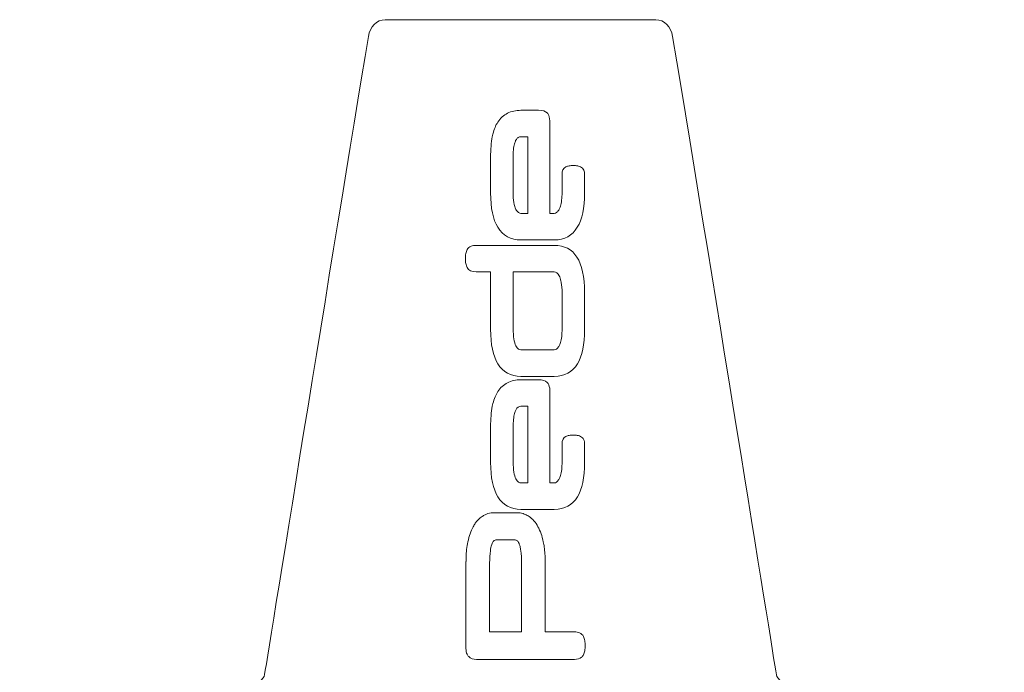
# Model space of a CAD drawing. Header units: inches. Extents: x -5.8 to 5.8, y -5.8 to 5.8.
# Tile 42 of 42: x 4.551 to 5.75, y 4.955 to 5.75. Entities that reach past the tile are written whole.
import ezdxf

# ---------------------------------------------------------------- set-up
doc = ezdxf.new("R2010")
doc.units = ezdxf.units.IN
doc.header["$MEASUREMENT"] = 0
doc.layers.add('VIEW_HATCHES', color=7, linetype='Continuous')

msp = doc.modelspace()

# ---------------------------------------------------------------- linework, layer by layer
at = {"layer": 'VIEW_HATCHES', "color": 4, "lineweight": 5}
for points in [[(2.1138, 0.9065), (2.1138, 0.9065), (0.9333, 1.8903), (0.9333, 1.8903), (0.9333, 1.8903), (0.8749, 1.9389), (0.841, 2.0109), (0.841, 2.0869), (0.841, 2.0869), (0.8409, 2.1629), (0.875, 2.2353), (0.9333, 2.284), (0.9333, 2.284), (0.9333, 2.284), (2.1138, 3.2677), (2.1138, 3.2677), (2.1138, 3.2677), (2.1138, 3.2677), (2.1138, 3.2677), (2.1138, 3.2677), (2.1138, 3.2677), (2.12, 3.2983), (2.4253, 4.8512), (2.5938, 5.6868), (2.5938, 5.6868), (2.6012, 5.7236), (2.6335, 5.75), (2.671, 5.75), (2.671, 5.75), (2.671, 5.75), (3.92, 5.75), (3.92, 5.75), (3.92, 5.75), (3.9575, 5.75), (3.9898, 5.7235), (3.9972, 5.6868), (3.9972, 5.6868), (4.2007, 4.6773), (4.471, 3.2983), (4.4772, 3.2677), (4.4772, 3.2677), (4.4772, 3.2677), (4.4772, 3.2677), (4.4772, 3.2677), (4.4772, 3.2677), (4.4772, 3.2677), (5.6577, 2.284), (5.6577, 2.284), (5.6577, 2.284), (5.7161, 2.2354), (5.7499, 2.1633), (5.75, 2.0874), (5.75, 2.0874), (5.7501, 2.0114), (5.716, 1.939), (5.6577, 1.8903), (5.6577, 1.8903), (5.6577, 1.8903), (4.4772, 0.9065), (4.4772, 0.9065), (4.4772, 0.9065), (4.4772, 0.9065), (4.4772, 0.9065), (4.4772, 0.9065), (4.4772, 0.9065), (4.471, 0.8759), (4.1554, -0.7278), (3.9972, -1.5126), (3.9972, -1.5126), (3.9898, -1.5493), (3.9575, -1.5757), (3.92, -1.5757), (3.92, -1.5757), (3.92, -1.5757), (2.6709, -1.5757), (2.6709, -1.5757), (2.6709, -1.5757), (2.6335, -1.5757), (2.6012, -1.5493), (2.5938, -1.5126), (2.5938, -1.5126), (2.3902, -0.5031), (2.1199, 0.8759), (2.1138, 0.9065), (2.1138, 0.9065), (2.1138, 0.9065), (2.1138, 0.9065), (2.1138, 0.9065)], [(5.4729, 4.9496), (5.4729, 4.9496), (5.7256, 4.6324), (5.7256, 4.6324), (5.7256, 4.6324), (5.7411, 4.6167), (5.75, 4.5935), (5.75, 4.5689), (5.75, 4.5689), (5.75, 4.5444), (5.741, 4.5211), (5.7256, 4.5054), (5.7256, 4.5054), (5.7256, 4.5054), (5.4729, 4.1882), (5.4729, 4.1882), (5.4729, 4.1882), (5.4729, 4.1882), (5.4729, 4.1882), (5.4729, 4.1882), (5.4729, 4.1882), (5.4713, 4.1783), (5.3907, 3.6776), (5.3462, 3.4082), (5.3462, 3.4082), (5.3442, 3.3963), (5.3357, 3.3878), (5.3258, 3.3878), (5.3258, 3.3878), (5.3258, 3.3878), (4.996, 3.3878), (4.996, 3.3878), (4.996, 3.3878), (4.9861, 3.3878), (4.9776, 3.3964), (4.9756, 3.4082), (4.9756, 3.4082), (4.9219, 3.7337), (4.8505, 4.1784), (4.8489, 4.1882), (4.8489, 4.1882), (4.8489, 4.1882), (4.8489, 4.1882), (4.8489, 4.1882), (4.8489, 4.1882), (4.8489, 4.1882), (4.5968, 4.5054), (4.5968, 4.5054), (4.5968, 4.5054), (4.5814, 4.5211), (4.5725, 4.5443), (4.5724, 4.5689), (4.5724, 4.5689), (4.5724, 4.5934), (4.5814, 4.6167), (4.5968, 4.6324), (4.5968, 4.6324), (4.5968, 4.6324), (4.8489, 4.9496), (4.8489, 4.9496), (4.8489, 4.9496), (4.8489, 4.9496), (4.8489, 4.9496), (4.8489, 4.9496), (4.8489, 4.9496), (4.8505, 4.9595), (4.9339, 5.4766), (4.9756, 5.7296), (4.9756, 5.7296), (4.9776, 5.7415), (4.9861, 5.75), (4.996, 5.75), (4.996, 5.75), (4.996, 5.75), (5.3258, 5.75), (5.3258, 5.75), (5.3258, 5.75), (5.3357, 5.75), (5.3442, 5.7414), (5.3462, 5.7296), (5.3462, 5.7296), (5.3999, 5.4041), (5.4713, 4.9594), (5.4729, 4.9496), (5.4729, 4.9496), (5.4729, 4.9496), (5.4729, 4.9496), (5.4729, 4.9496)]]:
    msp.add_open_spline(points, degree=3, knots=[0, 0, 0, 0, 0.045455, 0.045455, 0.045455, 0.045455, 0.090909, 0.090909, 0.090909, 0.090909, 0.136364, 0.136364, 0.136364, 0.136364, 0.181818, 0.181818, 0.181818, 0.181818, 0.227273, 0.227273, 0.227273, 0.227273, 0.272727, 0.272727, 0.272727, 0.272727, 0.318182, 0.318182, 0.318182, 0.318182, 0.363636, 0.363636, 0.363636, 0.363636, 0.409091, 0.409091, 0.409091, 0.409091, 0.454545, 0.454545, 0.454545, 0.454545, 0.5, 0.5, 0.5, 0.5, 0.545455, 0.545455, 0.545455, 0.545455, 0.590909, 0.590909, 0.590909, 0.590909, 0.636364, 0.636364, 0.636364, 0.636364, 0.681818, 0.681818, 0.681818, 0.681818, 0.727273, 0.727273, 0.727273, 0.727273, 0.772727, 0.772727, 0.772727, 0.772727, 0.818182, 0.818182, 0.818182, 0.818182, 0.863636, 0.863636, 0.863636, 0.863636, 0.909091, 0.909091, 0.909091, 0.909091, 0.954545, 0.954545, 0.954545, 0.954545, 1, 1, 1, 1], dxfattribs=at)
at = {"layer": 'VIEW_HATCHES', "color": 3, "lineweight": 5}
for points, knots in [([(5.1968, 5.514), (5.1968, 5.514), (5.2021, 5.514), (5.2021, 5.514), (5.2021, 5.514), (5.2021, 5.514), (5.2021, 5.514), (5.2021, 5.514), (5.2021, 5.514), (5.2021, 5.514), (5.2021, 5.514), (5.2021, 5.514), (5.2021, 5.514), (5.203, 5.514), (5.2039, 5.5143), (5.2047, 5.515), (5.2047, 5.515), (5.2051, 5.5152), (5.2054, 5.5155), (5.2058, 5.5159), (5.2058, 5.5159), (5.2065, 5.5167), (5.2073, 5.5177), (5.208, 5.519), (5.208, 5.519), (5.208, 5.519), (5.208, 5.519), (5.208, 5.519), (5.208, 5.519), (5.208, 5.519), (5.208, 5.519), (5.208, 5.519), (5.208, 5.519), (5.208, 5.519), (5.208, 5.519), (5.208, 5.519), (5.208, 5.519), (5.208, 5.519), (5.208, 5.519), (5.208, 5.519), (5.208, 5.519), (5.208, 5.519), (5.208, 5.519), (5.208, 5.519), (5.208, 5.519), (5.2083, 5.5195), (5.2086, 5.5201), (5.2088, 5.5207), (5.2088, 5.5207), (5.2091, 5.5214), (5.2094, 5.5221), (5.2096, 5.5228), (5.2096, 5.5228), (5.2108, 5.5269), (5.2115, 5.5326), (5.2115, 5.5398), (5.2115, 5.5398), (5.2115, 5.5398), (5.2115, 5.5398), (5.2115, 5.5398), (5.2115, 5.5398), (5.2115, 5.5398), (5.2115, 5.5613), (5.2115, 5.5613), (5.2115, 5.5613), (5.2115, 5.5659), (5.213, 5.569), (5.2161, 5.5706), (5.2161, 5.5706), (5.2173, 5.5712), (5.2187, 5.5717), (5.2203, 5.5719), (5.2203, 5.5719), (5.2217, 5.5722), (5.2233, 5.5723), (5.2251, 5.5723), (5.2251, 5.5723), (5.2251, 5.5723), (5.2251, 5.5723), (5.2251, 5.5723), (5.2251, 5.5723), (5.2251, 5.5723), (5.2251, 5.5723), (5.2251, 5.5723), (5.2251, 5.5723), (5.227, 5.5723), (5.2286, 5.5722), (5.23, 5.5719), (5.23, 5.5719), (5.2305, 5.5719), (5.231, 5.5718), (5.2314, 5.5716), (5.2314, 5.5716), (5.2324, 5.5714), (5.2333, 5.5711), (5.2341, 5.5706), (5.2341, 5.5706), (5.2341, 5.5706), (5.2341, 5.5707), (5.2341, 5.5707), (5.2341, 5.5707), (5.2359, 5.5698), (5.2371, 5.5684), (5.2379, 5.5666), (5.2379, 5.5666), (5.2386, 5.5651), (5.2389, 5.5634), (5.2389, 5.5613), (5.2389, 5.5613), (5.2389, 5.5613), (5.2389, 5.5613), (5.2389, 5.5613), (5.2389, 5.5613), (5.2389, 5.5613), (5.2389, 5.539), (5.2389, 5.539), (5.2389, 5.539), (5.2389, 5.539), (5.2389, 5.539), (5.2389, 5.539), (5.2389, 5.539), (5.2389, 5.5205), (5.236, 5.5065), (5.2301, 5.497), (5.2301, 5.497), (5.2239, 5.4868), (5.2145, 5.4817), (5.2021, 5.4817), (5.2021, 5.4817), (5.2021, 5.4817), (5.1614, 5.4817), (5.1614, 5.4817), (5.1614, 5.4817), (5.1614, 5.4817), (5.1614, 5.4817), (5.1614, 5.4817), (5.1614, 5.4817), (5.1614, 5.4817), (5.1614, 5.4817), (5.1614, 5.4817), (5.1614, 5.4817), (5.1489, 5.4817), (5.1395, 5.4868), (5.1333, 5.497), (5.1333, 5.497), (5.1274, 5.5065), (5.1245, 5.5205), (5.1245, 5.539), (5.1245, 5.539), (5.1245, 5.539), (5.1245, 5.539), (5.1245, 5.539), (5.1245, 5.539), (5.1245, 5.539), (5.1245, 5.539), (5.1245, 5.539), (5.1245, 5.539), (5.1245, 5.539), (5.1245, 5.539), (5.1245, 5.539), (5.1245, 5.539), (5.1245, 5.539), (5.1245, 5.5823), (5.1245, 5.5823), (5.1245, 5.5823), (5.1245, 5.5823), (5.1245, 5.5823), (5.1245, 5.5823), (5.1245, 5.5823), (5.1245, 5.5823), (5.1245, 5.5823), (5.1245, 5.5823), (5.1245, 5.5823), (5.1245, 5.5823), (5.1245, 5.5823), (5.1245, 5.5823), (5.1245, 5.5823), (5.1245, 5.592), (5.1252, 5.6004), (5.1266, 5.6073), (5.1266, 5.6073), (5.1268, 5.6084), (5.1271, 5.6096), (5.1274, 5.6107), (5.1274, 5.6107), (5.1288, 5.6165), (5.1307, 5.6213), (5.1332, 5.6252), (5.1332, 5.6252), (5.1332, 5.6252), (5.1333, 5.6252), (5.1333, 5.6252), (5.1333, 5.6252), (5.1333, 5.6252), (5.1333, 5.6253), (5.1333, 5.6253), (5.1333, 5.6253), (5.1333, 5.6253), (5.1333, 5.6252), (5.1333, 5.6252), (5.1333, 5.6252), (5.1348, 5.6276), (5.1366, 5.6297), (5.1385, 5.6315), (5.1385, 5.6315), (5.1405, 5.6333), (5.1427, 5.6348), (5.1451, 5.636), (5.1451, 5.636), (5.1498, 5.6384), (5.1552, 5.6396), (5.1614, 5.6396), (5.1614, 5.6396), (5.1614, 5.6396), (5.1614, 5.6396), (5.1614, 5.6396), (5.1614, 5.6396), (5.1614, 5.6396), (5.1829, 5.6396), (5.1829, 5.6396), (5.1829, 5.6396), (5.1829, 5.6396), (5.1829, 5.6396), (5.1829, 5.6396), (5.1829, 5.6396), (5.1877, 5.6396), (5.1912, 5.6385), (5.1934, 5.6363), (5.1934, 5.6363), (5.1934, 5.6363), (5.1934, 5.6363), (5.1934, 5.6363), (5.1934, 5.6363), (5.1934, 5.6363), (5.1934, 5.6363), (5.1934, 5.6363), (5.1934, 5.6363), (5.1934, 5.6363), (5.1934, 5.6363), (5.1934, 5.6363), (5.1934, 5.6363), (5.1939, 5.6358), (5.1942, 5.6354), (5.1946, 5.6349), (5.1946, 5.6349), (5.1946, 5.6349), (5.1945, 5.6349), (5.1945, 5.6349), (5.1945, 5.6349), (5.1949, 5.6344), (5.1951, 5.6339), (5.1953, 5.6334), (5.1953, 5.6334), (5.1953, 5.6334), (5.1953, 5.6334), (5.1953, 5.6334), (5.1953, 5.6334), (5.1963, 5.6311), (5.1967, 5.6281), (5.1967, 5.6241), (5.1967, 5.6241), (5.1967, 5.6241), (5.1968, 5.514), (5.1968, 5.514)], [0, 0, 0, 0, 0.015152, 0.015152, 0.015152, 0.015152, 0.030303, 0.030303, 0.030303, 0.030303, 0.045455, 0.045455, 0.045455, 0.045455, 0.060606, 0.060606, 0.060606, 0.060606, 0.075758, 0.075758, 0.075758, 0.075758, 0.090909, 0.090909, 0.090909, 0.090909, 0.106061, 0.106061, 0.106061, 0.106061, 0.121212, 0.121212, 0.121212, 0.121212, 0.136364, 0.136364, 0.136364, 0.136364, 0.151515, 0.151515, 0.151515, 0.151515, 0.166667, 0.166667, 0.166667, 0.166667, 0.181818, 0.181818, 0.181818, 0.181818, 0.19697, 0.19697, 0.19697, 0.19697, 0.212121, 0.212121, 0.212121, 0.212121, 0.227273, 0.227273, 0.227273, 0.227273, 0.242424, 0.242424, 0.242424, 0.242424, 0.257576, 0.257576, 0.257576, 0.257576, 0.272727, 0.272727, 0.272727, 0.272727, 0.287879, 0.287879, 0.287879, 0.287879, 0.30303, 0.30303, 0.30303, 0.30303, 0.318182, 0.318182, 0.318182, 0.318182, 0.333333, 0.333333, 0.333333, 0.333333, 0.348485, 0.348485, 0.348485, 0.348485, 0.363636, 0.363636, 0.363636, 0.363636, 0.378788, 0.378788, 0.378788, 0.378788, 0.393939, 0.393939, 0.393939, 0.393939, 0.409091, 0.409091, 0.409091, 0.409091, 0.424242, 0.424242, 0.424242, 0.424242, 0.439394, 0.439394, 0.439394, 0.439394, 0.454545, 0.454545, 0.454545, 0.454545, 0.469697, 0.469697, 0.469697, 0.469697, 0.484848, 0.484848, 0.484848, 0.484848, 0.5, 0.5, 0.5, 0.5, 0.515152, 0.515152, 0.515152, 0.515152, 0.530303, 0.530303, 0.530303, 0.530303, 0.545455, 0.545455, 0.545455, 0.545455, 0.560606, 0.560606, 0.560606, 0.560606, 0.575758, 0.575758, 0.575758, 0.575758, 0.590909, 0.590909, 0.590909, 0.590909, 0.606061, 0.606061, 0.606061, 0.606061, 0.621212, 0.621212, 0.621212, 0.621212, 0.636364, 0.636364, 0.636364, 0.636364, 0.651515, 0.651515, 0.651515, 0.651515, 0.666667, 0.666667, 0.666667, 0.666667, 0.681818, 0.681818, 0.681818, 0.681818, 0.69697, 0.69697, 0.69697, 0.69697, 0.712121, 0.712121, 0.712121, 0.712121, 0.727273, 0.727273, 0.727273, 0.727273, 0.742424, 0.742424, 0.742424, 0.742424, 0.757576, 0.757576, 0.757576, 0.757576, 0.772727, 0.772727, 0.772727, 0.772727, 0.787879, 0.787879, 0.787879, 0.787879, 0.80303, 0.80303, 0.80303, 0.80303, 0.818182, 0.818182, 0.818182, 0.818182, 0.833333, 0.833333, 0.833333, 0.833333, 0.848485, 0.848485, 0.848485, 0.848485, 0.863636, 0.863636, 0.863636, 0.863636, 0.878788, 0.878788, 0.878788, 0.878788, 0.893939, 0.893939, 0.893939, 0.893939, 0.909091, 0.909091, 0.909091, 0.909091, 0.924242, 0.924242, 0.924242, 0.924242, 0.939394, 0.939394, 0.939394, 0.939394, 0.954545, 0.954545, 0.954545, 0.954545, 0.969697, 0.969697, 0.969697, 0.969697, 0.984848, 0.984848, 0.984848, 0.984848, 1, 1, 1, 1]), ([(5.1697, 5.514), (5.1697, 5.514), (5.1697, 5.6073), (5.1697, 5.6073), (5.1697, 5.6073), (5.1697, 5.6073), (5.1614, 5.6073), (5.1614, 5.6073), (5.1614, 5.6073), (5.1614, 5.6073), (5.1614, 5.6073), (5.1614, 5.6073), (5.1614, 5.6073), (5.1614, 5.6073), (5.1614, 5.6073), (5.1614, 5.6073), (5.1614, 5.6073), (5.1601, 5.6073), (5.1589, 5.607), (5.158, 5.6063), (5.158, 5.6063), (5.1576, 5.606), (5.1573, 5.6058), (5.157, 5.6055), (5.157, 5.6055), (5.1563, 5.6047), (5.1556, 5.6038), (5.155, 5.6026), (5.155, 5.6026), (5.155, 5.6026), (5.155, 5.6026), (5.155, 5.6026), (5.155, 5.6026), (5.155, 5.6026), (5.155, 5.6026), (5.155, 5.6026), (5.155, 5.6026), (5.155, 5.6026), (5.155, 5.6026), (5.155, 5.6026), (5.155, 5.6026), (5.1548, 5.6021), (5.1545, 5.6015), (5.1543, 5.6009), (5.1543, 5.6009), (5.1541, 5.6002), (5.1538, 5.5995), (5.1536, 5.5988), (5.1536, 5.5988), (5.1525, 5.5946), (5.1519, 5.5888), (5.1519, 5.5816), (5.1519, 5.5816), (5.1519, 5.5816), (5.1519, 5.5398), (5.1519, 5.5398), (5.1519, 5.5398), (5.1519, 5.53), (5.1531, 5.523), (5.1554, 5.5189), (5.1554, 5.5189), (5.1564, 5.5171), (5.1574, 5.5158), (5.1585, 5.515), (5.1585, 5.515), (5.1594, 5.5143), (5.1604, 5.514), (5.1614, 5.514), (5.1614, 5.514), (5.1614, 5.514), (5.1697, 5.514), (5.1697, 5.514)], [0, 0, 0, 0, 0.055556, 0.055556, 0.055556, 0.055556, 0.111111, 0.111111, 0.111111, 0.111111, 0.166667, 0.166667, 0.166667, 0.166667, 0.222222, 0.222222, 0.222222, 0.222222, 0.277778, 0.277778, 0.277778, 0.277778, 0.333333, 0.333333, 0.333333, 0.333333, 0.388889, 0.388889, 0.388889, 0.388889, 0.444444, 0.444444, 0.444444, 0.444444, 0.5, 0.5, 0.5, 0.5, 0.555556, 0.555556, 0.555556, 0.555556, 0.611111, 0.611111, 0.611111, 0.611111, 0.666667, 0.666667, 0.666667, 0.666667, 0.722222, 0.722222, 0.722222, 0.722222, 0.777778, 0.777778, 0.777778, 0.777778, 0.833333, 0.833333, 0.833333, 0.833333, 0.888889, 0.888889, 0.888889, 0.888889, 0.944444, 0.944444, 0.944444, 0.944444, 1, 1, 1, 1]), ([(5.1068, 5.4427), (5.1016, 5.4427), (5.0979, 5.4444), (5.096, 5.4479), (5.096, 5.4479), (5.0952, 5.4493), (5.0946, 5.451), (5.0943, 5.4529), (5.0943, 5.4529), (5.0939, 5.4547), (5.0938, 5.4567), (5.0938, 5.459), (5.0938, 5.459), (5.0938, 5.4612), (5.0939, 5.4632), (5.0943, 5.465), (5.0943, 5.465), (5.0946, 5.4669), (5.0952, 5.4686), (5.096, 5.47), (5.096, 5.47), (5.0971, 5.4718), (5.0986, 5.4731), (5.1007, 5.474), (5.1007, 5.474), (5.1024, 5.4747), (5.1045, 5.475), (5.1068, 5.475), (5.1068, 5.475), (5.1068, 5.475), (5.2021, 5.475), (5.2021, 5.475), (5.2021, 5.475), (5.2266, 5.475), (5.2389, 5.4559), (5.2389, 5.4177), (5.2389, 5.4177), (5.2389, 5.4177), (5.2389, 5.4177), (5.2389, 5.4177), (5.2389, 5.4177), (5.2389, 5.4177), (5.2389, 5.3727), (5.2389, 5.3727), (5.2389, 5.3727), (5.2389, 5.3727), (5.2389, 5.3727), (5.2389, 5.3727), (5.2389, 5.3727), (5.2389, 5.3542), (5.236, 5.3402), (5.2302, 5.3307), (5.2302, 5.3307), (5.2239, 5.3205), (5.2145, 5.3154), (5.2021, 5.3154), (5.2021, 5.3154), (5.2021, 5.3154), (5.1614, 5.3154), (5.1614, 5.3154), (5.1614, 5.3154), (5.1614, 5.3154), (5.1614, 5.3154), (5.1614, 5.3154), (5.1614, 5.3154), (5.1614, 5.3154), (5.1614, 5.3154), (5.1614, 5.3154), (5.1614, 5.3154), (5.1489, 5.3154), (5.1396, 5.3205), (5.1333, 5.3307), (5.1333, 5.3307), (5.1275, 5.3402), (5.1245, 5.3542), (5.1245, 5.3727), (5.1245, 5.3727), (5.1245, 5.3727), (5.1245, 5.3727), (5.1245, 5.3727), (5.1245, 5.3727), (5.1245, 5.3727), (5.1245, 5.3727), (5.1245, 5.3727), (5.1245, 5.3727), (5.1245, 5.3727), (5.1245, 5.4427), (5.1245, 5.4427), (5.1245, 5.4427), (5.1245, 5.4427), (5.1068, 5.4427), (5.1068, 5.4427)], [0, 0, 0, 0, 0.043478, 0.043478, 0.043478, 0.043478, 0.086957, 0.086957, 0.086957, 0.086957, 0.130435, 0.130435, 0.130435, 0.130435, 0.173913, 0.173913, 0.173913, 0.173913, 0.217391, 0.217391, 0.217391, 0.217391, 0.26087, 0.26087, 0.26087, 0.26087, 0.304348, 0.304348, 0.304348, 0.304348, 0.347826, 0.347826, 0.347826, 0.347826, 0.391304, 0.391304, 0.391304, 0.391304, 0.434783, 0.434783, 0.434783, 0.434783, 0.478261, 0.478261, 0.478261, 0.478261, 0.521739, 0.521739, 0.521739, 0.521739, 0.565217, 0.565217, 0.565217, 0.565217, 0.608696, 0.608696, 0.608696, 0.608696, 0.652174, 0.652174, 0.652174, 0.652174, 0.695652, 0.695652, 0.695652, 0.695652, 0.73913, 0.73913, 0.73913, 0.73913, 0.782609, 0.782609, 0.782609, 0.782609, 0.826087, 0.826087, 0.826087, 0.826087, 0.869565, 0.869565, 0.869565, 0.869565, 0.913043, 0.913043, 0.913043, 0.913043, 0.956522, 0.956522, 0.956522, 0.956522, 1, 1, 1, 1]), ([(5.152, 5.3735), (5.152, 5.3637), (5.1531, 5.3568), (5.1554, 5.3527), (5.1554, 5.3527), (5.1564, 5.3508), (5.1574, 5.3495), (5.1586, 5.3487), (5.1586, 5.3487), (5.1594, 5.3481), (5.1604, 5.3478), (5.1614, 5.3478), (5.1614, 5.3478), (5.1614, 5.3478), (5.2021, 5.3478), (5.2021, 5.3478), (5.2021, 5.3478), (5.2021, 5.3478), (5.2021, 5.3478), (5.2021, 5.3478), (5.2021, 5.3478), (5.2021, 5.3478), (5.2021, 5.3477), (5.2021, 5.3477), (5.2021, 5.3477), (5.203, 5.3477), (5.2039, 5.3481), (5.2048, 5.3487), (5.2048, 5.3487), (5.2051, 5.3489), (5.2054, 5.3492), (5.2058, 5.3496), (5.2058, 5.3496), (5.2066, 5.3504), (5.2073, 5.3514), (5.208, 5.3527), (5.208, 5.3527), (5.208, 5.3527), (5.208, 5.3527), (5.208, 5.3527), (5.208, 5.3527), (5.208, 5.3527), (5.208, 5.3527), (5.208, 5.3527), (5.208, 5.3527), (5.208, 5.3527), (5.208, 5.3527), (5.208, 5.3527), (5.208, 5.3527), (5.208, 5.3527), (5.208, 5.3527), (5.208, 5.3527), (5.208, 5.3527), (5.208, 5.3527), (5.208, 5.3527), (5.208, 5.3527), (5.208, 5.3527), (5.2083, 5.3533), (5.2086, 5.3538), (5.2088, 5.3544), (5.2088, 5.3544), (5.2091, 5.3551), (5.2094, 5.3558), (5.2096, 5.3565), (5.2096, 5.3565), (5.2109, 5.3607), (5.2115, 5.3663), (5.2115, 5.3735), (5.2115, 5.3735), (5.2115, 5.3735), (5.2115, 5.417), (5.2115, 5.417), (5.2115, 5.417), (5.2115, 5.417), (5.2115, 5.417), (5.2115, 5.417), (5.2115, 5.417), (5.2115, 5.417), (5.2115, 5.417), (5.2115, 5.417), (5.2115, 5.417), (5.2115, 5.422), (5.2112, 5.4262), (5.2105, 5.4298), (5.2105, 5.4298), (5.2104, 5.4304), (5.2103, 5.431), (5.2102, 5.4315), (5.2102, 5.4315), (5.2096, 5.4341), (5.2089, 5.4362), (5.208, 5.4377), (5.208, 5.4377), (5.2061, 5.4411), (5.2042, 5.4427), (5.2021, 5.4427), (5.2021, 5.4427), (5.2021, 5.4427), (5.152, 5.4427), (5.152, 5.4427), (5.152, 5.4427), (5.152, 5.4427), (5.152, 5.3735), (5.152, 5.3735)], [0, 0, 0, 0, 0.038462, 0.038462, 0.038462, 0.038462, 0.076923, 0.076923, 0.076923, 0.076923, 0.115385, 0.115385, 0.115385, 0.115385, 0.153846, 0.153846, 0.153846, 0.153846, 0.192308, 0.192308, 0.192308, 0.192308, 0.230769, 0.230769, 0.230769, 0.230769, 0.269231, 0.269231, 0.269231, 0.269231, 0.307692, 0.307692, 0.307692, 0.307692, 0.346154, 0.346154, 0.346154, 0.346154, 0.384615, 0.384615, 0.384615, 0.384615, 0.423077, 0.423077, 0.423077, 0.423077, 0.461538, 0.461538, 0.461538, 0.461538, 0.5, 0.5, 0.5, 0.5, 0.538462, 0.538462, 0.538462, 0.538462, 0.576923, 0.576923, 0.576923, 0.576923, 0.615385, 0.615385, 0.615385, 0.615385, 0.653846, 0.653846, 0.653846, 0.653846, 0.692308, 0.692308, 0.692308, 0.692308, 0.730769, 0.730769, 0.730769, 0.730769, 0.769231, 0.769231, 0.769231, 0.769231, 0.807692, 0.807692, 0.807692, 0.807692, 0.846154, 0.846154, 0.846154, 0.846154, 0.884615, 0.884615, 0.884615, 0.884615, 0.923077, 0.923077, 0.923077, 0.923077, 0.961538, 0.961538, 0.961538, 0.961538, 1, 1, 1, 1]), ([(5.1968, 5.1856), (5.1968, 5.1856), (5.2021, 5.1856), (5.2021, 5.1856), (5.2021, 5.1856), (5.2021, 5.1856), (5.2021, 5.1856), (5.2021, 5.1856), (5.2021, 5.1856), (5.2021, 5.1856), (5.2021, 5.1856), (5.2021, 5.1856), (5.2021, 5.1856), (5.203, 5.1856), (5.2039, 5.1859), (5.2048, 5.1865), (5.2048, 5.1865), (5.2051, 5.1868), (5.2055, 5.1871), (5.2058, 5.1875), (5.2058, 5.1875), (5.2066, 5.1883), (5.2073, 5.1893), (5.208, 5.1906), (5.208, 5.1906), (5.208, 5.1906), (5.208, 5.1906), (5.208, 5.1906), (5.208, 5.1906), (5.208, 5.1906), (5.208, 5.1906), (5.208, 5.1906), (5.208, 5.1906), (5.208, 5.1906), (5.208, 5.1906), (5.208, 5.1906), (5.208, 5.1906), (5.208, 5.1906), (5.208, 5.1906), (5.208, 5.1906), (5.208, 5.1906), (5.208, 5.1906), (5.208, 5.1906), (5.208, 5.1906), (5.208, 5.1906), (5.2083, 5.1911), (5.2086, 5.1917), (5.2089, 5.1923), (5.2089, 5.1923), (5.2092, 5.193), (5.2094, 5.1937), (5.2096, 5.1944), (5.2096, 5.1944), (5.2109, 5.1985), (5.2115, 5.2042), (5.2115, 5.2113), (5.2115, 5.2113), (5.2115, 5.2113), (5.2115, 5.2113), (5.2115, 5.2113), (5.2115, 5.2113), (5.2115, 5.2113), (5.2115, 5.2329), (5.2115, 5.2329), (5.2115, 5.2329), (5.2115, 5.2375), (5.2131, 5.2406), (5.2161, 5.2422), (5.2161, 5.2422), (5.2173, 5.2428), (5.2187, 5.2433), (5.2203, 5.2435), (5.2203, 5.2435), (5.2217, 5.2438), (5.2233, 5.2439), (5.2251, 5.2439), (5.2251, 5.2439), (5.2251, 5.2439), (5.2252, 5.2439), (5.2252, 5.2439), (5.2252, 5.2439), (5.2252, 5.2439), (5.2252, 5.2439), (5.2252, 5.2439), (5.2252, 5.2439), (5.227, 5.2439), (5.2286, 5.2438), (5.23, 5.2435), (5.23, 5.2435), (5.2305, 5.2434), (5.231, 5.2433), (5.2314, 5.2432), (5.2314, 5.2432), (5.2324, 5.243), (5.2333, 5.2427), (5.2341, 5.2422), (5.2341, 5.2422), (5.2341, 5.2422), (5.2341, 5.2422), (5.2341, 5.2422), (5.2341, 5.2422), (5.2359, 5.2414), (5.2372, 5.24), (5.238, 5.2382), (5.238, 5.2382), (5.2386, 5.2367), (5.2389, 5.235), (5.2389, 5.2329), (5.2389, 5.2329), (5.2389, 5.2329), (5.2389, 5.2329), (5.2389, 5.2329), (5.2389, 5.2329), (5.2389, 5.2329), (5.2389, 5.2106), (5.2389, 5.2106), (5.2389, 5.2106), (5.2389, 5.2106), (5.2389, 5.2106), (5.2389, 5.2106), (5.2389, 5.2106), (5.2389, 5.1921), (5.236, 5.1781), (5.2302, 5.1686), (5.2302, 5.1686), (5.2239, 5.1584), (5.2145, 5.1533), (5.2021, 5.1533), (5.2021, 5.1533), (5.2021, 5.1533), (5.1614, 5.1533), (5.1614, 5.1533), (5.1614, 5.1533), (5.1614, 5.1533), (5.1614, 5.1533), (5.1614, 5.1533), (5.1614, 5.1533), (5.1614, 5.1533), (5.1614, 5.1533), (5.1614, 5.1533), (5.1614, 5.1533), (5.1489, 5.1533), (5.1396, 5.1584), (5.1333, 5.1686), (5.1333, 5.1686), (5.1275, 5.1781), (5.1245, 5.1921), (5.1245, 5.2106), (5.1245, 5.2106), (5.1245, 5.2106), (5.1245, 5.2106), (5.1245, 5.2106), (5.1245, 5.2106), (5.1245, 5.2106), (5.1245, 5.2106), (5.1245, 5.2106), (5.1245, 5.2106), (5.1245, 5.2106), (5.1245, 5.2106), (5.1245, 5.2106), (5.1245, 5.2106), (5.1245, 5.2106), (5.1245, 5.2539), (5.1245, 5.2539), (5.1245, 5.2539), (5.1245, 5.2539), (5.1245, 5.2539), (5.1245, 5.2539), (5.1245, 5.2539), (5.1245, 5.2539), (5.1245, 5.2539), (5.1245, 5.2539), (5.1245, 5.2539), (5.1245, 5.2539), (5.1245, 5.2539), (5.1245, 5.2539), (5.1245, 5.2539), (5.1245, 5.2636), (5.1252, 5.2719), (5.1266, 5.2789), (5.1266, 5.2789), (5.1268, 5.28), (5.1271, 5.2811), (5.1274, 5.2823), (5.1274, 5.2823), (5.1288, 5.2881), (5.1308, 5.2929), (5.1333, 5.2968), (5.1333, 5.2968), (5.1333, 5.2968), (5.1333, 5.2968), (5.1333, 5.2968), (5.1333, 5.2968), (5.1333, 5.2968), (5.1333, 5.2968), (5.1333, 5.2968), (5.1333, 5.2968), (5.1333, 5.2968), (5.1333, 5.2968), (5.1333, 5.2968), (5.1333, 5.2968), (5.1348, 5.2992), (5.1366, 5.3013), (5.1385, 5.3031), (5.1385, 5.3031), (5.1405, 5.3049), (5.1427, 5.3064), (5.1451, 5.3076), (5.1451, 5.3076), (5.1498, 5.31), (5.1552, 5.3112), (5.1614, 5.3112), (5.1614, 5.3112), (5.1614, 5.3112), (5.1614, 5.3112), (5.1614, 5.3112), (5.1614, 5.3112), (5.1614, 5.3112), (5.1829, 5.3112), (5.1829, 5.3112), (5.1829, 5.3112), (5.1829, 5.3112), (5.1829, 5.3112), (5.1829, 5.3112), (5.1829, 5.3112), (5.1877, 5.3112), (5.1912, 5.3101), (5.1934, 5.3079), (5.1934, 5.3079), (5.1934, 5.3079), (5.1935, 5.3079), (5.1935, 5.3079), (5.1935, 5.3079), (5.1935, 5.3079), (5.1935, 5.3079), (5.1935, 5.3079), (5.1935, 5.3079), (5.1935, 5.3079), (5.1935, 5.3079), (5.1935, 5.3079), (5.1935, 5.3079), (5.1939, 5.3074), (5.1943, 5.307), (5.1946, 5.3065), (5.1946, 5.3065), (5.1946, 5.3065), (5.1946, 5.3065), (5.1946, 5.3065), (5.1946, 5.3065), (5.1949, 5.306), (5.1951, 5.3055), (5.1954, 5.305), (5.1954, 5.305), (5.1954, 5.305), (5.1954, 5.305), (5.1954, 5.305), (5.1954, 5.305), (5.1963, 5.3027), (5.1968, 5.2997), (5.1968, 5.2957), (5.1968, 5.2957), (5.1968, 5.2957), (5.1968, 5.1856), (5.1968, 5.1856)], [0, 0, 0, 0, 0.015152, 0.015152, 0.015152, 0.015152, 0.030303, 0.030303, 0.030303, 0.030303, 0.045455, 0.045455, 0.045455, 0.045455, 0.060606, 0.060606, 0.060606, 0.060606, 0.075758, 0.075758, 0.075758, 0.075758, 0.090909, 0.090909, 0.090909, 0.090909, 0.106061, 0.106061, 0.106061, 0.106061, 0.121212, 0.121212, 0.121212, 0.121212, 0.136364, 0.136364, 0.136364, 0.136364, 0.151515, 0.151515, 0.151515, 0.151515, 0.166667, 0.166667, 0.166667, 0.166667, 0.181818, 0.181818, 0.181818, 0.181818, 0.19697, 0.19697, 0.19697, 0.19697, 0.212121, 0.212121, 0.212121, 0.212121, 0.227273, 0.227273, 0.227273, 0.227273, 0.242424, 0.242424, 0.242424, 0.242424, 0.257576, 0.257576, 0.257576, 0.257576, 0.272727, 0.272727, 0.272727, 0.272727, 0.287879, 0.287879, 0.287879, 0.287879, 0.30303, 0.30303, 0.30303, 0.30303, 0.318182, 0.318182, 0.318182, 0.318182, 0.333333, 0.333333, 0.333333, 0.333333, 0.348485, 0.348485, 0.348485, 0.348485, 0.363636, 0.363636, 0.363636, 0.363636, 0.378788, 0.378788, 0.378788, 0.378788, 0.393939, 0.393939, 0.393939, 0.393939, 0.409091, 0.409091, 0.409091, 0.409091, 0.424242, 0.424242, 0.424242, 0.424242, 0.439394, 0.439394, 0.439394, 0.439394, 0.454545, 0.454545, 0.454545, 0.454545, 0.469697, 0.469697, 0.469697, 0.469697, 0.484848, 0.484848, 0.484848, 0.484848, 0.5, 0.5, 0.5, 0.5, 0.515152, 0.515152, 0.515152, 0.515152, 0.530303, 0.530303, 0.530303, 0.530303, 0.545455, 0.545455, 0.545455, 0.545455, 0.560606, 0.560606, 0.560606, 0.560606, 0.575758, 0.575758, 0.575758, 0.575758, 0.590909, 0.590909, 0.590909, 0.590909, 0.606061, 0.606061, 0.606061, 0.606061, 0.621212, 0.621212, 0.621212, 0.621212, 0.636364, 0.636364, 0.636364, 0.636364, 0.651515, 0.651515, 0.651515, 0.651515, 0.666667, 0.666667, 0.666667, 0.666667, 0.681818, 0.681818, 0.681818, 0.681818, 0.69697, 0.69697, 0.69697, 0.69697, 0.712121, 0.712121, 0.712121, 0.712121, 0.727273, 0.727273, 0.727273, 0.727273, 0.742424, 0.742424, 0.742424, 0.742424, 0.757576, 0.757576, 0.757576, 0.757576, 0.772727, 0.772727, 0.772727, 0.772727, 0.787879, 0.787879, 0.787879, 0.787879, 0.80303, 0.80303, 0.80303, 0.80303, 0.818182, 0.818182, 0.818182, 0.818182, 0.833333, 0.833333, 0.833333, 0.833333, 0.848485, 0.848485, 0.848485, 0.848485, 0.863636, 0.863636, 0.863636, 0.863636, 0.878788, 0.878788, 0.878788, 0.878788, 0.893939, 0.893939, 0.893939, 0.893939, 0.909091, 0.909091, 0.909091, 0.909091, 0.924242, 0.924242, 0.924242, 0.924242, 0.939394, 0.939394, 0.939394, 0.939394, 0.954545, 0.954545, 0.954545, 0.954545, 0.969697, 0.969697, 0.969697, 0.969697, 0.984848, 0.984848, 0.984848, 0.984848, 1, 1, 1, 1]), ([(5.1697, 5.1856), (5.1697, 5.1856), (5.1697, 5.2789), (5.1697, 5.2789), (5.1697, 5.2789), (5.1697, 5.2789), (5.1614, 5.2789), (5.1614, 5.2789), (5.1614, 5.2789), (5.1614, 5.2789), (5.1614, 5.2789), (5.1614, 5.2789), (5.1614, 5.2789), (5.1614, 5.2789), (5.1614, 5.2789), (5.1614, 5.2789), (5.1614, 5.2789), (5.1601, 5.2789), (5.159, 5.2786), (5.158, 5.2779), (5.158, 5.2779), (5.1576, 5.2776), (5.1573, 5.2774), (5.157, 5.277), (5.157, 5.277), (5.1563, 5.2763), (5.1557, 5.2754), (5.1551, 5.2742), (5.1551, 5.2742), (5.1551, 5.2742), (5.1551, 5.2742), (5.1551, 5.2742), (5.1551, 5.2742), (5.1551, 5.2742), (5.1551, 5.2742), (5.1551, 5.2742), (5.1551, 5.2742), (5.1551, 5.2742), (5.1551, 5.2742), (5.1551, 5.2742), (5.1551, 5.2742), (5.1548, 5.2737), (5.1546, 5.2731), (5.1543, 5.2725), (5.1543, 5.2725), (5.1541, 5.2718), (5.1539, 5.2711), (5.1537, 5.2703), (5.1537, 5.2703), (5.1525, 5.2662), (5.152, 5.2604), (5.152, 5.2531), (5.152, 5.2531), (5.152, 5.2531), (5.152, 5.2113), (5.152, 5.2113), (5.152, 5.2113), (5.152, 5.2016), (5.1531, 5.1946), (5.1554, 5.1905), (5.1554, 5.1905), (5.1564, 5.1887), (5.1574, 5.1874), (5.1586, 5.1866), (5.1586, 5.1866), (5.1594, 5.1859), (5.1604, 5.1856), (5.1614, 5.1856), (5.1614, 5.1856), (5.1614, 5.1856), (5.1697, 5.1856), (5.1697, 5.1856)], [0, 0, 0, 0, 0.055556, 0.055556, 0.055556, 0.055556, 0.111111, 0.111111, 0.111111, 0.111111, 0.166667, 0.166667, 0.166667, 0.166667, 0.222222, 0.222222, 0.222222, 0.222222, 0.277778, 0.277778, 0.277778, 0.277778, 0.333333, 0.333333, 0.333333, 0.333333, 0.388889, 0.388889, 0.388889, 0.388889, 0.444444, 0.444444, 0.444444, 0.444444, 0.5, 0.5, 0.5, 0.5, 0.555556, 0.555556, 0.555556, 0.555556, 0.611111, 0.611111, 0.611111, 0.611111, 0.666667, 0.666667, 0.666667, 0.666667, 0.722222, 0.722222, 0.722222, 0.722222, 0.777778, 0.777778, 0.777778, 0.777778, 0.833333, 0.833333, 0.833333, 0.833333, 0.888889, 0.888889, 0.888889, 0.888889, 0.944444, 0.944444, 0.944444, 0.944444, 1, 1, 1, 1]), ([(5.1074, 4.9705), (5.1074, 4.9705), (5.1074, 4.9705), (5.1074, 4.9705), (5.1074, 4.9705), (5.1074, 4.9705), (5.1074, 4.9705), (5.1074, 4.9705), (5.1074, 4.9705), (5.1034, 4.9705), (5.1002, 4.9717), (5.0979, 4.974), (5.0979, 4.974), (5.0971, 4.9748), (5.0965, 4.9758), (5.096, 4.9768), (5.096, 4.9768), (5.095, 4.9787), (5.0945, 4.981), (5.0945, 4.9836), (5.0945, 4.9836), (5.0945, 4.9836), (5.0945, 5.0899), (5.0945, 5.0899), (5.0945, 5.0899), (5.0945, 5.0899), (5.0945, 5.0899), (5.0945, 5.0899), (5.0945, 5.0899), (5.0945, 5.0899), (5.0946, 5.0899), (5.0946, 5.0899), (5.0946, 5.0899), (5.0946, 5.0943), (5.0947, 5.0985), (5.0951, 5.1024), (5.0951, 5.1024), (5.0952, 5.1033), (5.0953, 5.104), (5.0953, 5.1043), (5.0953, 5.1043), (5.0957, 5.1076), (5.0962, 5.1107), (5.0968, 5.1137), (5.0968, 5.1137), (5.0976, 5.1173), (5.0985, 5.1206), (5.0995, 5.1237), (5.0995, 5.1237), (5.1006, 5.1268), (5.1019, 5.1297), (5.1033, 5.1322), (5.1033, 5.1322), (5.1033, 5.1322), (5.1033, 5.1322), (5.1033, 5.1322), (5.1033, 5.1322), (5.1033, 5.1322), (5.1033, 5.1322), (5.1033, 5.1322), (5.1033, 5.1322), (5.1036, 5.1328), (5.1041, 5.1335), (5.1046, 5.1344), (5.1046, 5.1344), (5.1051, 5.1351), (5.1055, 5.1358), (5.1059, 5.1364), (5.1059, 5.1364), (5.1083, 5.1398), (5.1111, 5.1425), (5.1142, 5.1446), (5.1142, 5.1446), (5.1142, 5.1446), (5.1142, 5.1447), (5.1142, 5.1447), (5.1142, 5.1447), (5.1142, 5.1447), (5.1143, 5.1447), (5.1143, 5.1447), (5.1143, 5.1447), (5.1143, 5.1447), (5.1143, 5.1447), (5.1143, 5.1447), (5.1143, 5.1447), (5.1154, 5.1454), (5.1165, 5.1461), (5.1177, 5.1466), (5.1177, 5.1466), (5.1188, 5.1472), (5.12, 5.1477), (5.1213, 5.1481), (5.1213, 5.1481), (5.1239, 5.1489), (5.1265, 5.1492), (5.1292, 5.1492), (5.1292, 5.1492), (5.1292, 5.1492), (5.1563, 5.1492), (5.1563, 5.1492), (5.1563, 5.1492), (5.1563, 5.1492), (5.1564, 5.1492), (5.1564, 5.1492), (5.1564, 5.1492), (5.1564, 5.1492), (5.1564, 5.1492), (5.1564, 5.1492), (5.1564, 5.1492), (5.1591, 5.1492), (5.1617, 5.1488), (5.1642, 5.1481), (5.1642, 5.1481), (5.165, 5.1478), (5.1658, 5.1475), (5.1667, 5.1472), (5.1667, 5.1472), (5.1683, 5.1465), (5.1698, 5.1456), (5.1713, 5.1447), (5.1713, 5.1447), (5.1756, 5.1417), (5.1792, 5.1376), (5.1822, 5.1322), (5.1822, 5.1322), (5.1836, 5.1297), (5.1849, 5.1268), (5.186, 5.1237), (5.186, 5.1237), (5.187, 5.1206), (5.188, 5.1173), (5.1887, 5.1137), (5.1887, 5.1137), (5.1887, 5.1137), (5.1887, 5.1137), (5.1887, 5.1137), (5.1887, 5.1137), (5.189, 5.1125), (5.1892, 5.1115), (5.1893, 5.1106), (5.1893, 5.1106), (5.1895, 5.1097), (5.1896, 5.1087), (5.1898, 5.1075), (5.1898, 5.1075), (5.1906, 5.102), (5.191, 5.0961), (5.191, 5.0899), (5.191, 5.0899), (5.191, 5.0899), (5.191, 5.004), (5.191, 5.004), (5.191, 5.004), (5.191, 5.004), (5.2266, 5.004), (5.2266, 5.004), (5.2266, 5.004), (5.229, 5.004), (5.2311, 5.0036), (5.2329, 5.0028), (5.2329, 5.0028), (5.235, 5.0019), (5.2365, 5.0004), (5.2375, 4.9985), (5.2375, 4.9985), (5.2383, 4.9971), (5.2389, 4.9954), (5.2392, 4.9933), (5.2392, 4.9933), (5.2396, 4.9915), (5.2397, 4.9894), (5.2397, 4.9872), (5.2397, 4.9872), (5.2397, 4.985), (5.2396, 4.9829), (5.2392, 4.9811), (5.2392, 4.9811), (5.2389, 4.9791), (5.2383, 4.9774), (5.2375, 4.976), (5.2375, 4.976), (5.2375, 4.976), (5.2375, 4.976), (5.2375, 4.976), (5.2375, 4.976), (5.2373, 4.9755), (5.2369, 4.975), (5.2365, 4.9745), (5.2365, 4.9745), (5.2361, 4.974), (5.2357, 4.9735), (5.2353, 4.9732), (5.2353, 4.9732), (5.2331, 4.9714), (5.2303, 4.9705), (5.2266, 4.9705), (5.2266, 4.9705), (5.2266, 4.9705), (5.1074, 4.9705), (5.1074, 4.9705)], [0, 0, 0, 0, 0.02, 0.02, 0.02, 0.02, 0.04, 0.04, 0.04, 0.04, 0.06, 0.06, 0.06, 0.06, 0.08, 0.08, 0.08, 0.08, 0.1, 0.1, 0.1, 0.1, 0.12, 0.12, 0.12, 0.12, 0.14, 0.14, 0.14, 0.14, 0.16, 0.16, 0.16, 0.16, 0.18, 0.18, 0.18, 0.18, 0.2, 0.2, 0.2, 0.2, 0.22, 0.22, 0.22, 0.22, 0.24, 0.24, 0.24, 0.24, 0.26, 0.26, 0.26, 0.26, 0.28, 0.28, 0.28, 0.28, 0.3, 0.3, 0.3, 0.3, 0.32, 0.32, 0.32, 0.32, 0.34, 0.34, 0.34, 0.34, 0.36, 0.36, 0.36, 0.36, 0.38, 0.38, 0.38, 0.38, 0.4, 0.4, 0.4, 0.4, 0.42, 0.42, 0.42, 0.42, 0.44, 0.44, 0.44, 0.44, 0.46, 0.46, 0.46, 0.46, 0.48, 0.48, 0.48, 0.48, 0.5, 0.5, 0.5, 0.5, 0.52, 0.52, 0.52, 0.52, 0.54, 0.54, 0.54, 0.54, 0.56, 0.56, 0.56, 0.56, 0.58, 0.58, 0.58, 0.58, 0.6, 0.6, 0.6, 0.6, 0.62, 0.62, 0.62, 0.62, 0.64, 0.64, 0.64, 0.64, 0.66, 0.66, 0.66, 0.66, 0.68, 0.68, 0.68, 0.68, 0.7, 0.7, 0.7, 0.7, 0.72, 0.72, 0.72, 0.72, 0.74, 0.74, 0.74, 0.74, 0.76, 0.76, 0.76, 0.76, 0.78, 0.78, 0.78, 0.78, 0.8, 0.8, 0.8, 0.8, 0.82, 0.82, 0.82, 0.82, 0.84, 0.84, 0.84, 0.84, 0.86, 0.86, 0.86, 0.86, 0.88, 0.88, 0.88, 0.88, 0.9, 0.9, 0.9, 0.9, 0.92, 0.92, 0.92, 0.92, 0.94, 0.94, 0.94, 0.94, 0.96, 0.96, 0.96, 0.96, 0.98, 0.98, 0.98, 0.98, 1, 1, 1, 1]), ([(5.1233, 5.004), (5.1233, 5.004), (5.1622, 5.004), (5.1622, 5.004), (5.1622, 5.004), (5.1622, 5.004), (5.1622, 5.0876), (5.1622, 5.0876), (5.1622, 5.0876), (5.1622, 5.0938), (5.1619, 5.0989), (5.1613, 5.1028), (5.1613, 5.1028), (5.161, 5.1048), (5.1607, 5.1065), (5.1603, 5.1081), (5.1603, 5.1081), (5.1599, 5.1095), (5.1595, 5.1108), (5.1591, 5.1118), (5.1591, 5.1118), (5.1584, 5.1136), (5.1576, 5.1147), (5.1568, 5.1152), (5.1568, 5.1152), (5.1565, 5.1155), (5.1561, 5.1157), (5.1557, 5.1158), (5.1557, 5.1158), (5.1553, 5.1159), (5.1549, 5.116), (5.1545, 5.116), (5.1545, 5.116), (5.1545, 5.116), (5.131, 5.116), (5.131, 5.116), (5.131, 5.116), (5.1303, 5.116), (5.1295, 5.1157), (5.1287, 5.1152), (5.1287, 5.1152), (5.1284, 5.115), (5.128, 5.1146), (5.1277, 5.1142), (5.1277, 5.1142), (5.1273, 5.1136), (5.1268, 5.1128), (5.1264, 5.1119), (5.1264, 5.1119), (5.1264, 5.1119), (5.1264, 5.1119), (5.1264, 5.1119), (5.1264, 5.1119), (5.1264, 5.1119), (5.1264, 5.1118), (5.1264, 5.1118), (5.1264, 5.1118), (5.1264, 5.1118), (5.1264, 5.1118), (5.1264, 5.1118), (5.1264, 5.1118), (5.1264, 5.1118), (5.1264, 5.1118), (5.1264, 5.1118), (5.1264, 5.1118), (5.1264, 5.1118), (5.1264, 5.1118), (5.1264, 5.1118), (5.1264, 5.1118), (5.1264, 5.1118), (5.1264, 5.1118), (5.1264, 5.1118), (5.1264, 5.1118), (5.1263, 5.1116), (5.1262, 5.1113), (5.1261, 5.1109), (5.1261, 5.1109), (5.126, 5.1107), (5.1259, 5.1103), (5.1257, 5.1099), (5.1257, 5.1099), (5.1257, 5.1099), (5.1257, 5.1099), (5.1257, 5.1099), (5.1257, 5.1099), (5.1251, 5.108), (5.1246, 5.1056), (5.1242, 5.1028), (5.1242, 5.1028), (5.1236, 5.0989), (5.1233, 5.0938), (5.1233, 5.0876), (5.1233, 5.0876), (5.1233, 5.0876), (5.1233, 5.004), (5.1233, 5.004)], [0, 0, 0, 0, 0.041667, 0.041667, 0.041667, 0.041667, 0.083333, 0.083333, 0.083333, 0.083333, 0.125, 0.125, 0.125, 0.125, 0.166667, 0.166667, 0.166667, 0.166667, 0.208333, 0.208333, 0.208333, 0.208333, 0.25, 0.25, 0.25, 0.25, 0.291667, 0.291667, 0.291667, 0.291667, 0.333333, 0.333333, 0.333333, 0.333333, 0.375, 0.375, 0.375, 0.375, 0.416667, 0.416667, 0.416667, 0.416667, 0.458333, 0.458333, 0.458333, 0.458333, 0.5, 0.5, 0.5, 0.5, 0.541667, 0.541667, 0.541667, 0.541667, 0.583333, 0.583333, 0.583333, 0.583333, 0.625, 0.625, 0.625, 0.625, 0.666667, 0.666667, 0.666667, 0.666667, 0.708333, 0.708333, 0.708333, 0.708333, 0.75, 0.75, 0.75, 0.75, 0.791667, 0.791667, 0.791667, 0.791667, 0.833333, 0.833333, 0.833333, 0.833333, 0.875, 0.875, 0.875, 0.875, 0.916667, 0.916667, 0.916667, 0.916667, 0.958333, 0.958333, 0.958333, 0.958333, 1, 1, 1, 1])]:
    msp.add_open_spline(points, degree=3, knots=knots, dxfattribs=at)

doc.saveas('drawing.dxf')
